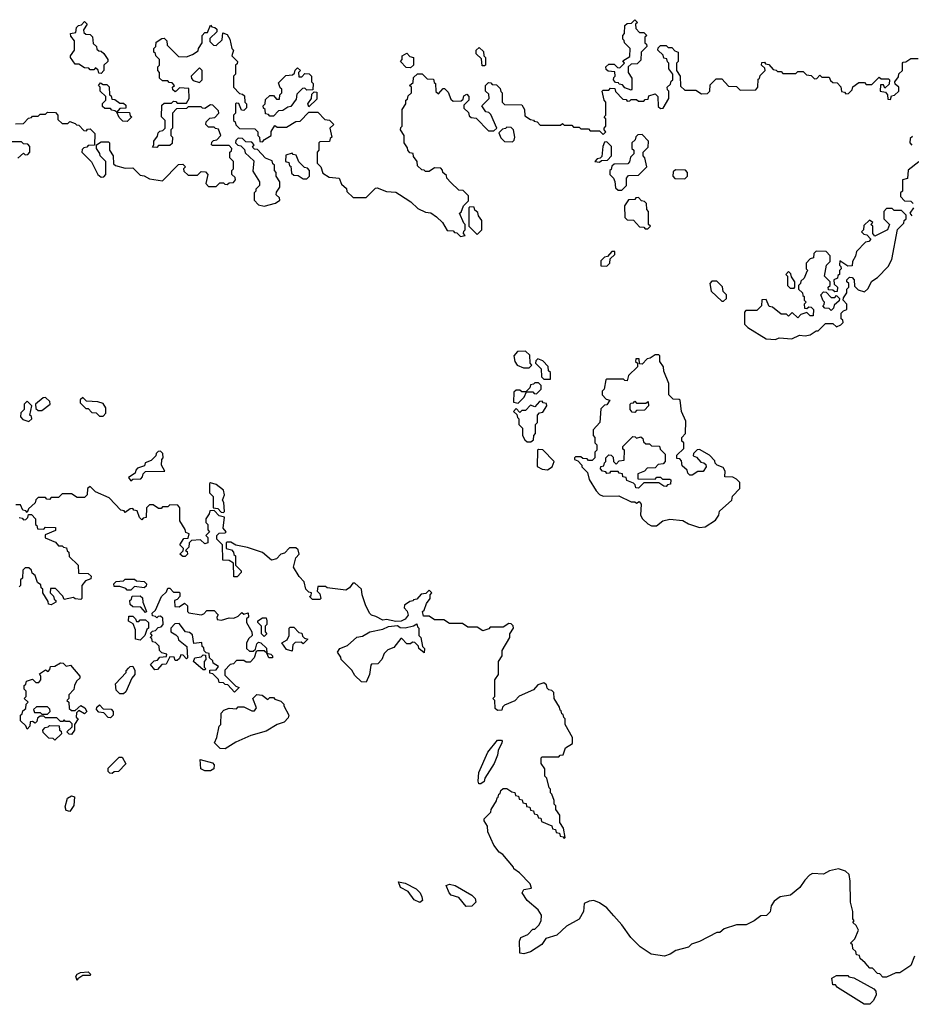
# Model space of a CAD drawing. Extents: x 2106670 to 2323771, y 35271 to 224896.
# Tile 226 of 256: x 2289835 to 2294648, y 55104 to 60420. Entities that reach past the tile are written whole.
import ezdxf

# ---------------------------------------------------------------- set-up
doc = ezdxf.new("R2010")
doc.units = 0

msp = doc.modelspace()

# ---------------------------------------------------------------- linework, layer by layer
at = {"layer": '0CON20XD'}
for points in [[(2290275, 60130), (2290261.7, 60131.7), (2290258.3, 60148.3), (2290245, 60160), (2290235, 60150), (2290215, 60150), (2290208.3, 60158.3), (2290185, 60160), (2290155, 60180), (2290135, 60180), (2290110, 60215), (2290110, 60225), (2290130, 60255), (2290130, 60305), (2290111.7, 60331.7), (2290110, 60345), (2290138.3, 60351.7), (2290141.7, 60378.3), (2290151.7, 60388.3), (2290168.3, 60391.7), (2290185, 60410), (2290200, 60395), (2290180, 60365), (2290181.7, 60351.7), (2290191.7, 60341.7), (2290215, 60340), (2290228.3, 60328.3), (2290231.7, 60291.7), (2290250, 60275), (2290251.7, 60261.7), (2290261.7, 60251.7), (2290275, 60250), (2290288.3, 60238.3), (2290310, 60205), (2290310, 60195), (2290290, 60175), (2290290, 60145), (2290275, 60130)], [(2290135, 59860), (2290141.7, 59851.7), (2290155, 59850), (2290181.7, 59821.7), (2290195, 59820), (2290201.7, 59828.3), (2290215, 59830), (2290240, 59805), (2290238.3, 59741.7), (2290205, 59740), (2290198.3, 59731.7), (2290181.7, 59728.3), (2290171.7, 59718.3), (2290170, 59705), (2290223.3, 59653.3), (2290257.5, 59585), (2290275, 59570), (2290288.3, 59571.7), (2290300, 59585), (2290300, 59655), (2290270, 59685), (2290268.3, 59698.3), (2290250, 59725), (2290250, 59745), (2290275, 59760), (2290315, 59760), (2290320, 59755), (2290320, 59715), (2290340, 59685), (2290341.7, 59641.7), (2290353, 59633), (2290405, 59617.5), (2290445, 59620), (2290485, 59580), (2290507, 59577), (2290535, 59560), (2290605, 59550), (2290691.7, 59638.3), (2290715, 59640), (2290730, 59625), (2290720, 59615), (2290721.7, 59601.7), (2290745, 59580), (2290795, 59580), (2290815, 59600), (2290838.3, 59598.3), (2290850, 59585), (2290840, 59535), (2290855, 59520), (2290895, 59520), (2290915, 59540), (2290935, 59540), (2290941.7, 59531.7), (2290955, 59530), (2290965, 59540), (2290988.3, 59541.7), (2291000, 59555), (2290998.3, 59568.3), (2290980, 59585), (2290980, 59605), (2290990, 59615), (2290990, 59655), (2290970, 59675), (2290970, 59705), (2290978.3, 59711.7), (2290980, 59725), (2290965, 59740), (2290875, 59740), (2290870, 59745), (2290871.7, 59758.3), (2290881.7, 59768.3), (2290898.3, 59771.7), (2290920, 59795), (2290908.3, 59828.3), (2290891.7, 59831.7), (2290885, 59840), (2290855, 59840), (2290840, 59855), (2290841.7, 59868.3), (2290861.7, 59888.3), (2290888.3, 59891.7), (2290910, 59915), (2290908.3, 59928.3), (2290878.3, 59958.3), (2290865, 59960), (2290835, 59940), (2290821.7, 59941.7), (2290815, 59950), (2290745, 59950), (2290735, 59940), (2290681.7, 59938.3), (2290660, 59915), (2290660, 59835), (2290650, 59825), (2290650, 59795), (2290660, 59785), (2290658.3, 59751.7), (2290645, 59740), (2290585, 59740), (2290575, 59730), (2290551.7, 59731.7), (2290560, 59745), (2290560, 59765), (2290578.3, 59791.7), (2290581.7, 59808.3), (2290591.7, 59818.3), (2290608.3, 59821.7), (2290620, 59835), (2290620, 59875), (2290600, 59895), (2290601.7, 59958.3), (2290615, 59970), (2290655, 59970), (2290665, 59980), (2290678.3, 59978.3), (2290685, 59970), (2290735, 59970), (2290750, 59995), (2290748.3, 60048.3), (2290698.3, 60051.7), (2290680, 60035), (2290675, 60030), (2290661.7, 60041.7), (2290660, 60055), (2290670, 60065), (2290658.3, 60078.3), (2290641.7, 60081.7), (2290635, 60090), (2290605, 60090), (2290590, 60105), (2290590, 60135), (2290580, 60145), (2290580, 60165), (2290590, 60175), (2290590, 60205), (2290570, 60225), (2290568.3, 60238.3), (2290560, 60245), (2290560, 60265), (2290570, 60275), (2290571.7, 60298.3), (2290601.7, 60318.3), (2290615, 60320), (2290630, 60305), (2290631.7, 60281.7), (2290691.7, 60221.7), (2290735, 60220), (2290768.3, 60231.7), (2290798.3, 60251.7), (2290800, 60265), (2290820, 60295), (2290820, 60335), (2290835, 60350), (2290848.3, 60351.7), (2290865, 60390), (2290871.7, 60381.7), (2290888.3, 60378.3), (2290898.3, 60368.3), (2290900, 60355), (2290861.7, 60318.3), (2290861.7, 60301.7), (2290881.7, 60281.7), (2290895, 60280), (2290928.3, 60311.7), (2290931.7, 60348.3), (2290955, 60340), (2290970, 60315), (2290980, 60265), (2290990, 60255), (2290980, 60225), (2291010, 60195), (2291008.3, 60181.7), (2291000, 60175), (2291000, 60125), (2290990, 60115), (2290990, 60055), (2291021.7, 60021.7), (2291038.3, 60018.3), (2291048.3, 60008.3), (2291050, 59975), (2291060, 59965), (2291060, 59945), (2291045, 59930), (2291031.7, 59931.7), (2291018.3, 59968.3), (2291005, 59970), (2291000, 59965), (2291000, 59915), (2290990, 59905), (2290990, 59875), (2290998.3, 59868.3), (2291001.7, 59851.7), (2291021.7, 59831.7), (2291105, 59830), (2291120, 59815), (2291120, 59795), (2291130, 59785), (2291131.7, 59761.7), (2291145, 59760), (2291156.4, 59773.6), (2291192.5, 59795), (2291193, 59817), (2291211.7, 59848.3), (2291225, 59840), (2291275, 59840), (2291325, 59870), (2291348.3, 59871.7), (2291395, 59920), (2291445, 59920), (2291481.7, 59881.7), (2291508.3, 59878.3), (2291530, 59855), (2291510, 59835), (2291520, 59785), (2291511.7, 59778.3), (2291508.3, 59761.7), (2291455, 59760), (2291450, 59755), (2291450, 59715), (2291440, 59705), (2291440, 59645), (2291460, 59625), (2291471.7, 59591.7), (2291505, 59570), (2291560, 59565), (2291571.7, 59531.7), (2291598.3, 59508.3), (2291601.7, 59491.7), (2291635, 59460), (2291705, 59460), (2291755, 59510), (2291765, 59512.5), (2291815, 59492.5), (2291865, 59488.8), (2291885, 59476.2), (2291945.8, 59435.8), (2291985, 59400), (2292025, 59380), (2292055, 59377.5), (2292085.7, 59355.7), (2292117.5, 59325), (2292141.7, 59281.7), (2292175, 59280), (2292181.7, 59271.7), (2292195, 59270), (2292215, 59250), (2292240, 59255), (2292230, 59265), (2292231.7, 59278.3), (2292240, 59285), (2292240, 59315), (2292231.7, 59321.7), (2292210, 59375), (2292218.3, 59381.7), (2292230, 59415), (2292258.3, 59441.7), (2292258.3, 59468.3), (2292228.3, 59498.3), (2292205, 59500), (2292161.7, 59541.7), (2292140, 59565), (2292138.3, 59578.3), (2292120, 59595), (2292118.3, 59608.3), (2292108.3, 59618.3), (2292075, 59620), (2292045, 59600), (2292025, 59600), (2292018.3, 59608.3), (2292005, 59610), (2291981.7, 59631.7), (2291980, 59655), (2291961.7, 59681.7), (2291958.3, 59698.3), (2291941.7, 59701.7), (2291930, 59715), (2291928.3, 59728.3), (2291910, 59755), (2291910, 59795), (2291890, 59825), (2291891.7, 59838.3), (2291900, 59845), (2291900, 59935), (2291920, 59965), (2291920, 59985), (2291928.3, 59991.7), (2291931.7, 60008.3), (2291950, 60025), (2291950, 60055), (2291940, 60065), (2291958.3, 60081.7), (2291961.7, 60108.3), (2291981.7, 60128.3), (2292008.3, 60128.3), (2292035, 60100), (2292068.3, 60098.3), (2292071.7, 60081.7), (2292080, 60075), (2292081.7, 60031.7), (2292095, 60020), (2292121.7, 60048.3), (2292128.3, 60048.3), (2292148.3, 60028.3), (2292161.7, 59991.7), (2292175, 59980), (2292218.3, 59981.7), (2292228.3, 59991.7), (2292231.7, 60008.3), (2292248.3, 60018.3), (2292260, 60005), (2292260, 59985), (2292231.7, 59958.3), (2292231.7, 59941.7), (2292258.3, 59918.3), (2292261.7, 59901.7), (2292271.7, 59891.7), (2292298.3, 59888.3), (2292365, 59820), (2292395, 59820), (2292410, 59835), (2292378.3, 59908.3), (2292368.3, 59918.3), (2292351.7, 59921.7), (2292330, 59955), (2292370, 59995), (2292368.3, 60018.3), (2292350, 60035), (2292350, 60065), (2292365, 60080), (2292378.3, 60078.3), (2292385, 60070), (2292408.3, 60068.3), (2292428.3, 60048.3), (2292431.7, 60031.7), (2292440, 60025), (2292440, 59975), (2292451.7, 59961.7), (2292545, 59960), (2292560, 59935), (2292561.7, 59901.7), (2292591.7, 59881.7), (2292608.3, 59878.3), (2292611.7, 59871.7), (2292628.3, 59868.3), (2292645, 59850), (2292755, 59850), (2292765, 59860), (2292775, 59850), (2292815, 59850), (2292825, 59840), (2292855, 59840), (2292865, 59830), (2292905, 59830), (2292915, 59820), (2292965, 59820), (2292985, 59800), (2293000, 59815), (2292990, 59825), (2292990, 59835), (2293000, 59845), (2293000, 59885), (2292990, 59895), (2293000, 59905), (2293000, 59975), (2292990, 59985), (2292980, 60035), (2292985, 60040), (2293015, 60040), (2293025, 60050), (2293048.3, 60048.3), (2293051.7, 60031.7), (2293091.7, 59991.7), (2293108.3, 59988.3), (2293115, 59980), (2293128.3, 59981.7), (2293135, 59990), (2293165, 59990), (2293175, 59980), (2293205, 59980), (2293211.7, 59988.3), (2293228.3, 59991.7), (2293231.7, 60008.3), (2293265, 60020), (2293280, 60005), (2293281.7, 59951.7), (2293295, 59940), (2293308.3, 59941.7), (2293340, 59995), (2293340, 60035), (2293331.7, 60041.7), (2293330, 60055), (2293348.3, 60071.7), (2293351.7, 60088.3), (2293360, 60095), (2293360, 60125), (2293340, 60155), (2293340, 60185), (2293331.7, 60191.7), (2293328.3, 60208.3), (2293311.7, 60211.7), (2293308.3, 60228.3), (2293280, 60255), (2293281.7, 60268.3), (2293295, 60280), (2293325, 60280), (2293335, 60270), (2293355, 60270), (2293371.7, 60251.7), (2293390, 60245), (2293390, 60195), (2293380, 60185), (2293380, 60145), (2293400, 60115), (2293401.7, 60061.7), (2293425, 60040), (2293485, 60040), (2293515, 60020), (2293548.3, 60021.7), (2293560, 60035), (2293561.7, 60068.3), (2293595, 60100), (2293625, 60100), (2293661.7, 60061.7), (2293705, 60060), (2293725, 60040), (2293808.3, 60041.7), (2293820, 60055), (2293821.7, 60098.3), (2293828.3, 60101.7), (2293831.7, 60118.3), (2293860, 60145), (2293858.3, 60158.3), (2293840, 60175), (2293841.7, 60188.3), (2293855, 60190), (2293861.7, 60181.7), (2293878.3, 60178.3), (2293901.7, 60151.7), (2293918.3, 60148.3), (2293925, 60140), (2293945, 60140), (2293955, 60130), (2294025, 60130), (2294035, 60140), (2294065, 60140), (2294081.7, 60121.7), (2294108.3, 60118.3), (2294125, 60100), (2294138.3, 60101.7), (2294155, 60120), (2294165, 60110), (2294205, 60110), (2294211.7, 60091.7), (2294225, 60080), (2294248.3, 60078.3), (2294268.3, 60058.3), (2294271.7, 60031.7), (2294288.3, 60028.3), (2294295, 60020), (2294308.3, 60021.7), (2294328.3, 60041.7), (2294331.7, 60058.3), (2294365, 60080), (2294395, 60080), (2294405, 60070), (2294435, 60070), (2294475, 60110), (2294485, 60100), (2294525, 60100), (2294530, 60095), (2294528.3, 60071.7), (2294505, 60050), (2294498.3, 60068.3), (2294481.7, 60068.3), (2294480, 60035), (2294508.3, 60028.3), (2294520, 60015), (2294521.7, 59991.7), (2294535, 59990), (2294541.7, 60008.3), (2294558.3, 60011.7), (2294580, 60035), (2294580, 60055), (2294561.7, 60071.7), (2294560, 60085), (2294578.3, 60111.7), (2294581.7, 60128.3), (2294600, 60145), (2294600, 60185), (2294605, 60190)], [(2293135, 60040), (2293101.7, 60051.7), (2293088.3, 60068.3), (2293071.7, 60071.7), (2293068.3, 60078.3), (2293051.7, 60081.7), (2293040, 60095), (2293041.7, 60108.3), (2293050, 60115), (2293048.3, 60138.3), (2293011.7, 60141.7), (2293001.7, 60151.7), (2293000, 60165), (2293015, 60180), (2293045, 60180), (2293061.7, 60161.7), (2293075, 60160), (2293100, 60185), (2293091.7, 60198.3), (2293128.3, 60221.7), (2293130, 60265), (2293100, 60295), (2293098.3, 60308.3), (2293090, 60315), (2293090, 60335), (2293100, 60345), (2293101.7, 60388.3), (2293115, 60400), (2293138.3, 60401.7), (2293155, 60420), (2293170, 60405), (2293160, 60395), (2293161.7, 60371.7), (2293181.7, 60351.7), (2293205, 60350), (2293220, 60335), (2293210, 60325), (2293210, 60295), (2293218.3, 60288.3), (2293220, 60275), (2293190, 60245), (2293188.3, 60201.7), (2293168.3, 60181.7), (2293135, 60180), (2293120, 60165), (2293120, 60135), (2293140, 60105), (2293140, 60045), (2293135, 60040)], [(2291945, 60160), (2291921.7, 60161.7), (2291890, 60195), (2291900, 60205), (2291900, 60225), (2291925, 60240), (2291941.7, 60221.7), (2291960, 60215), (2291960, 60175), (2291945, 60160)], [(2292345, 60170), (2292331.7, 60171.7), (2292328.3, 60208.3), (2292300, 60235), (2292300, 60255), (2292315, 60270), (2292338.3, 60248.3), (2292340, 60225), (2292350, 60215), (2292350, 60175), (2292345, 60170)], [(2294605, 60190), (2294618.3, 60191.7), (2294645, 60210), (2294685, 60210)], [(2290805, 60080), (2290820, 60095), (2290820, 60145), (2290805, 60160), (2290760, 60115), (2290761.7, 60101.7), (2290771.7, 60091.7), (2290805, 60080)], [(2291205, 59900), (2291185, 59900), (2291178.3, 59908.3), (2291161.7, 59911.7), (2291160, 59935), (2291151.7, 59941.7), (2291150, 59955), (2291160, 59965), (2291161.7, 59988.3), (2291185, 60010), (2291205, 60010), (2291221.7, 59991.7), (2291238.3, 59991.7), (2291240, 60015), (2291250, 60025), (2291250, 60045), (2291241.7, 60051.7), (2291231.7, 60078.3), (2291271.7, 60118.3), (2291308.3, 60121.7), (2291318.3, 60131.7), (2291321.7, 60148.3), (2291335, 60160), (2291350, 60145), (2291340, 60135), (2291341.7, 60111.7), (2291358.3, 60111.7), (2291375, 60130), (2291398.3, 60128.3), (2291410, 60115), (2291410, 60085), (2291420, 60075), (2291418.3, 60041.7), (2291385, 60040), (2291375, 60050), (2291361.7, 60048.3), (2291331.7, 60018.3), (2291328.3, 59991.7), (2291298.3, 59951.7), (2291281.7, 59948.3), (2291255, 59930), (2291231.7, 59928.3), (2291205, 59900)], [(2290415, 59870), (2290391.7, 59871.7), (2290371.7, 59891.7), (2290360, 59920), (2290348.3, 59928.3), (2290331.7, 59931.7), (2290325, 59940), (2290295, 59940), (2290281.7, 59951.7), (2290281.7, 59968.3), (2290300, 59985), (2290300, 60005), (2290270, 60035), (2290270, 60055), (2290260, 60065), (2290271.7, 60078.3), (2290285, 60070), (2290305, 60070), (2290318.3, 60058.3), (2290320, 60015), (2290328.3, 60008.3), (2290331.7, 59991.7), (2290348.3, 59988.3), (2290375, 59970), (2290395, 59970), (2290408.3, 59958.3), (2290408.3, 59941.7), (2290375, 59940), (2290360, 59920), (2290428.3, 59918.3), (2290431.7, 59901.7), (2290440, 59895), (2290415, 59870)], [(2291395, 59950), (2291390, 59965), (2291410, 59995), (2291411.7, 60018.3), (2291425, 60030), (2291438.3, 60028.3), (2291438.3, 59991.7), (2291395, 59950)], [(2289811.7, 59858.3), (2289855, 59860), (2289881.7, 59888.3), (2289898.3, 59891.7), (2289905, 59900), (2289935, 59900), (2289945, 59910), (2289975, 59910), (2289985, 59920), (2290028.3, 59918.3), (2290040, 59905), (2290041.7, 59881.7), (2290065, 59860), (2290095, 59860), (2290105, 59870), (2290135, 59860)], [(2292495, 59760), (2292505, 59770), (2292507.5, 59785), (2292500, 59825), (2292488.3, 59838.3), (2292465, 59840), (2292458.3, 59831.7), (2292441.7, 59828.3), (2292421.7, 59808.3), (2292431.7, 59781.7), (2292451.7, 59761.7), (2292495, 59760)], [(2289825, 59672.5), (2289855, 59700), (2289865, 59690), (2289878.3, 59691.7), (2289890, 59705), (2289890, 59735), (2289878.3, 59748.3), (2289855, 59750), (2289845, 59760), (2289795, 59760)], [(2291155, 59413.8), (2291215, 59430), (2291240, 59445), (2291238.3, 59458.3), (2291220, 59475), (2291221.7, 59488.3), (2291240, 59515), (2291240, 59545), (2291220, 59575), (2291220, 59595), (2291210, 59605), (2291210, 59635), (2291201.7, 59641.7), (2291198.3, 59658.3), (2291161.7, 59671.7), (2291118.3, 59718.3), (2291101.7, 59721.7), (2291091.7, 59731.7), (2291100, 59745), (2291088.3, 59758.3), (2291055, 59760), (2291038.3, 59778.3), (2291015, 59780), (2291001.7, 59768.3), (2291000, 59755), (2291011.7, 59741.7), (2291028.3, 59738.3), (2291048.3, 59718.3), (2291051.7, 59701.7), (2291098.3, 59658.3), (2291093, 59603), (2291130, 59545), (2291130, 59525), (2291110, 59505), (2291110, 59495), (2291100, 59485), (2291100, 59445), (2291125, 59420), (2291155, 59413.8)], [(2292965, 59650), (2292975, 59660), (2293008.3, 59661.7), (2293030, 59685), (2293030, 59735), (2293005, 59760), (2292991.7, 59758.3), (2292982.5, 59735), (2292978.3, 59681.7), (2292968.3, 59671.7), (2292951.7, 59668.3), (2292940, 59655), (2292965, 59650)], [(2293085, 59500), (2293110, 59525), (2293110, 59565), (2293121.7, 59578.3), (2293175, 59580), (2293220, 59625), (2293210, 59675), (2293200, 59685), (2293200, 59705), (2293228.3, 59731.7), (2293230, 59765), (2293195, 59800), (2293171.7, 59798.3), (2293161.7, 59788.3), (2293158.3, 59771.7), (2293140, 59755), (2293140, 59725), (2293150, 59715), (2293150, 59695), (2293131.7, 59678.3), (2293127, 59653), (2293118.3, 59641.7), (2293045, 59640), (2293031.7, 59628.3), (2293028.3, 59611.7), (2293020, 59605), (2293020, 59585), (2293040, 59565), (2293047, 59547), (2293051.7, 59511.7), (2293065, 59500), (2293085, 59500)], [(2294655, 59790), (2294641.7, 59778.3), (2294640, 59755), (2294651.7, 59741.7)], [(2291385, 59560), (2291400, 59575), (2291400, 59605), (2291388.3, 59618.3), (2291371.7, 59621.7), (2291341.7, 59651.7), (2291328.3, 59688.3), (2291311.7, 59691.7), (2291305, 59700), (2291271.7, 59688.3), (2291270, 59655), (2291288.3, 59648.3), (2291291.7, 59631.7), (2291298.3, 59628.3), (2291301.7, 59591.7), (2291315, 59580), (2291338.3, 59578.3), (2291365, 59560), (2291385, 59560)], [(2294688.3, 59651.7), (2294631.7, 59608.3), (2294628.3, 59561.7), (2294600, 59555), (2294600, 59495), (2294590, 59485), (2294590, 59465), (2294611.7, 59441.7), (2294645, 59440), (2294658.3, 59428.3)], [(2293425, 59560), (2293440, 59575), (2293440, 59595), (2293428.3, 59608.3), (2293375, 59610), (2293361.7, 59598.3), (2293360, 59575), (2293371.7, 59561.7), (2293425, 59560)], [(2293225, 59290), (2293240, 59305), (2293230, 59315), (2293230, 59385), (2293220, 59395), (2293218.3, 59428.3), (2293208.3, 59438.3), (2293191.7, 59441.7), (2293175, 59460), (2293161.7, 59458.3), (2293155, 59450), (2293121.7, 59448.3), (2293100, 59415), (2293101.7, 59351.7), (2293115, 59340), (2293148.3, 59338.3), (2293181.7, 59301.7), (2293205, 59300), (2293211.7, 59291.7), (2293225, 59290)], [(2292305, 59260), (2292330, 59285), (2292330, 59335), (2292311.7, 59361.7), (2292308.3, 59378.3), (2292291.7, 59391.7), (2292288.3, 59408.3), (2292265, 59410), (2292260, 59405), (2292260, 59305), (2292305, 59260)], [(2293915, 58693.3), (2293935, 58702.5), (2294003.6, 58696.4), (2294045, 58717.5), (2294075, 58712.5), (2294101.7, 58718.3), (2294135, 58740), (2294145, 58740), (2294185, 58780), (2294225, 58780), (2294245, 58762.5), (2294268.3, 58771.7), (2294280, 58785), (2294278.3, 58798.3), (2294270, 58805), (2294270, 58835), (2294281.7, 58848.3), (2294300, 58855), (2294300, 58885), (2294280, 58905), (2294281.7, 58918.3), (2294300, 58945), (2294300, 58965), (2294310, 58975), (2294310, 58995), (2294300, 59005), (2294300, 59015), (2294315, 59030), (2294328.3, 59028.3), (2294340, 59015), (2294341.7, 58981.7), (2294361.7, 58961.7), (2294395, 58950), (2294413, 58967), (2294435, 59007.5), (2294465, 59027.5), (2294523, 59087), (2294542.5, 59125), (2294573, 59287), (2294608.3, 59321.7), (2294610, 59335), (2294620, 59345), (2294620, 59365), (2294595, 59390), (2294555, 59390), (2294545, 59400), (2294515, 59400), (2294500, 59385), (2294500, 59345), (2294530, 59315), (2294520, 59285), (2294451.7, 59251.7), (2294440, 59265), (2294440, 59305), (2294430, 59315), (2294440, 59325), (2294421.7, 59338.3), (2294391.7, 59308.3), (2294390, 59285), (2294380, 59275), (2294391.7, 59261.7), (2294408.3, 59258.3), (2294430, 59235), (2294418.3, 59221.7), (2294401.7, 59218.3), (2294351.7, 59168.3), (2294347, 59143), (2294330, 59115), (2294328.3, 59091.7), (2294305, 59090), (2294261.7, 59118.3), (2294260, 59095), (2294268.3, 59088.3), (2294270, 59075), (2294260, 59065), (2294260, 59045), (2294251.7, 59038.3), (2294250, 59025), (2294230, 59015), (2294231.7, 58991.7), (2294250, 58975), (2294248.3, 58951.7), (2294235, 58950), (2294225, 58960), (2294201.7, 58961.7), (2294200, 58975), (2294210, 58985), (2294210, 59005), (2294180, 59035), (2294190, 59095), (2294210, 59115), (2294210, 59145), (2294188.3, 59168.3), (2294135, 59170), (2294121.7, 59158.3), (2294120, 59135), (2294101.7, 59128.3), (2294080, 59105), (2294080, 59075), (2294090, 59065), (2294085, 59060), (2294070, 59025), (2294051.7, 59008.3), (2294050, 58995), (2294040, 58985), (2294040, 58965), (2294060, 58945), (2294061.7, 58931.7), (2294070, 58925), (2294070, 58905), (2294080, 58895), (2294070, 58885), (2294071.7, 58861.7), (2294085, 58860), (2294095, 58870), (2294108.3, 58868.3), (2294120, 58855), (2294118.3, 58821.7), (2294101.7, 58821.7), (2294085, 58840), (2294051.7, 58828.3), (2294035, 58810), (2294005, 58840), (2293985, 58820), (2293975, 58830), (2293945, 58830), (2293898.3, 58868.3), (2293881.7, 58871.7), (2293865, 58910), (2293841.7, 58908.3), (2293840, 58875), (2293815, 58850), (2293755, 58850), (2293748.3, 58841.7), (2293747, 58777), (2293765, 58757.5), (2293865, 58696.7), (2293915, 58693.3)], [(2294660, 59405), (2294640, 59375), (2294651.7, 59361.7)], [(2293005, 59090), (2293020, 59105), (2293021.7, 59128.3), (2293048.3, 59151.7), (2293048.3, 59168.3), (2293031.7, 59168.3), (2293008.3, 59141.7), (2292991.7, 59138.3), (2292971.7, 59118.3), (2292971.7, 59091.7), (2293005, 59090)], [(2293635, 58900), (2293650, 58915), (2293650, 58935), (2293633, 58953), (2293628.3, 58978.3), (2293598.3, 59008.3), (2293571.7, 59008.3), (2293560, 58995), (2293567.5, 58955), (2293625, 58900), (2293635, 58900)], [(2294015, 58970), (2294020, 58975), (2294020, 59005), (2294001.7, 59031.7), (2293998.3, 59048.3), (2293985, 59060), (2293970, 59045), (2293980, 59035), (2293980, 58985), (2293995, 58970), (2294015, 58970)], [(2294215, 58850), (2294205, 58860), (2294181.7, 58861.7), (2294170, 58875), (2294178.3, 58881.7), (2294180, 58895), (2294171.7, 58901.7), (2294160, 58935), (2294175, 58950), (2294188.3, 58948.3), (2294215, 58920), (2294235, 58920), (2294245, 58930), (2294260, 58915), (2294258.3, 58901.7), (2294231.7, 58878.3), (2294228.3, 58861.7), (2294215, 58850)], [(2292585, 58540), (2292600, 58555), (2292590, 58565), (2292588.3, 58608.3), (2292565, 58630), (2292521.7, 58628.3), (2292502.5, 58605), (2292507.5, 58575), (2292520, 58555), (2292555, 58540), (2292585, 58540)], [(2292700, 58480), (2292700, 58515), (2292690, 58525), (2292688.3, 58548.3), (2292658.3, 58578.3), (2292631.7, 58588.3), (2292621.7, 58578.3), (2292620, 58565), (2292650, 58535), (2292651.7, 58491.7), (2292665, 58480), (2292695, 58480), (2292700, 58480)], [(2293505, 57679.2), (2293535, 57682.5), (2293591.7, 57718.3), (2293610, 57745), (2293613.6, 57766.4), (2293680, 57825), (2293683, 57847), (2293721.7, 57888.3), (2293721.7, 57921.7), (2293705, 57940), (2293685, 57950), (2293641.7, 57951.7), (2293643, 57983), (2293633, 58003), (2293600, 58015), (2293590, 58025), (2293588.3, 58038.3), (2293558.3, 58068.3), (2293505, 58100), (2293491.7, 58098.3), (2293471.7, 58078.3), (2293470, 58065), (2293488.3, 58058.3), (2293511.7, 58031.7), (2293528.3, 58028.3), (2293538.3, 58018.3), (2293540, 58005), (2293525, 57980), (2293495, 57980), (2293465, 57960), (2293451.7, 57961.7), (2293441.7, 57971.7), (2293438.3, 57988.3), (2293411.7, 58011.7), (2293408.3, 58038.3), (2293398.3, 58048.3), (2293381.7, 58051.7), (2293381.7, 58068.3), (2293420, 58105), (2293420, 58135), (2293410, 58145), (2293410, 58165), (2293430, 58185), (2293431.7, 58251.7), (2293406.7, 58305), (2293400, 58365), (2293395, 58370), (2293361.7, 58371.7), (2293340, 58395), (2293340, 58455), (2293313, 58523), (2293310, 58545), (2293290, 58575), (2293290, 58605), (2293285, 58610), (2293265, 58610), (2293238.3, 58591.7), (2293221.7, 58588.3), (2293195, 58560), (2293181.7, 58561.7), (2293178.3, 58588.3), (2293161.7, 58588.3), (2293160, 58575), (2293170, 58565), (2293170, 58545), (2293121.7, 58498.3), (2293115, 58470), (2293101.7, 58471.7), (2293095, 58480), (2293005, 58480), (2293000, 58475), (2292990, 58425), (2292980, 58415), (2292980, 58395), (2293001.7, 58371.7), (2293020, 58365), (2293005, 58340), (2292991.7, 58338.3), (2292971.7, 58318.3), (2292967.5, 58245), (2292930, 58205), (2292930, 58175), (2292940, 58165), (2292940, 58135), (2292950, 58125), (2292950, 58095), (2292940, 58085), (2292940, 58055), (2292925, 58040), (2292905, 58040), (2292898.3, 58048.3), (2292875, 58050), (2292865, 58060), (2292835, 58060), (2292830, 58055), (2292830, 58045), (2292848.3, 58038.3), (2292870, 58015), (2292870, 58005), (2292900, 57975), (2292908.3, 57938.3), (2292946.1, 57876.1), (2292965, 57856.7), (2292985, 57846.7), (2293068.8, 57848.8), (2293135, 57817.5), (2293155, 57817.5), (2293165, 57810), (2293178.3, 57818.3), (2293190, 57805), (2293186.7, 57745), (2293196.2, 57725), (2293225, 57698), (2293245, 57688), (2293272.3, 57687.7), (2293306, 57714), (2293345, 57724), (2293415, 57716.2), (2293445, 57698.8), (2293505, 57679.2)], [(2292625, 58400), (2292650, 58425), (2292650, 58445), (2292635, 58460), (2292615, 58460), (2292608.3, 58451.7), (2292591.7, 58448.3), (2292588.3, 58431.7), (2292570, 58415), (2292570, 58410), (2292605, 58410), (2292611.7, 58401.7), (2292625, 58400)], [(2289955, 58310), (2290000, 58345), (2289998.3, 58358.3), (2289975, 58380), (2289961.7, 58378.3), (2289920, 58345), (2289921.7, 58321.7), (2289935, 58310), (2289955, 58310)], [(2290285, 58280), (2290300, 58295), (2290300, 58325), (2290285, 58347.5), (2290256.2, 58356.2), (2290195, 58360), (2290175, 58380), (2290161.7, 58368.3), (2290161.7, 58351.7), (2290191.7, 58321.7), (2290205, 58320), (2290225, 58300), (2290248.3, 58298.3), (2290265, 58280), (2290285, 58280)], [(2292525, 58350), (2292558.3, 58381.7), (2292570, 58410), (2292545, 58410), (2292535, 58420), (2292515, 58420), (2292501.7, 58408.3), (2292500, 58355), (2292525, 58350)], [(2289885, 58250), (2289900, 58265), (2289898.3, 58278.3), (2289890, 58285), (2289900, 58335), (2289875, 58360), (2289860, 58345), (2289860, 58315), (2289841.7, 58298.3), (2289840, 58275), (2289851.7, 58261.7), (2289885, 58250)], [(2292595, 58140), (2292608.3, 58151.7), (2292610, 58175), (2292620, 58185), (2292620, 58235), (2292630, 58245), (2292630, 58285), (2292641.7, 58298.3), (2292658.3, 58301.7), (2292680, 58335), (2292678.3, 58348.3), (2292661.7, 58351.7), (2292655, 58360), (2292641.7, 58358.3), (2292615, 58330), (2292591.7, 58338.3), (2292565, 58310), (2292545, 58310), (2292535, 58300), (2292515, 58320), (2292500, 58305), (2292518.3, 58288.3), (2292521.7, 58271.7), (2292530, 58265), (2292530, 58235), (2292550, 58215), (2292550, 58175), (2292561.7, 58151.7), (2292575, 58140), (2292595, 58140)], [(2293155, 58300), (2293141.7, 58301.7), (2293130, 58315), (2293130, 58345), (2293135, 58350), (2293148.3, 58351.7), (2293155, 58360), (2293165, 58350), (2293215, 58350), (2293228.3, 58358.3), (2293230, 58335), (2293208.3, 58311.7), (2293165, 58310), (2293155, 58300)], [(2293175, 57890), (2293161.7, 57891.7), (2293158.3, 57908.3), (2293148.3, 57918.3), (2293111.7, 57931.7), (2293108.3, 57948.3), (2293091.7, 57951.7), (2293088.3, 57968.3), (2293071.7, 57971.7), (2293065, 57980), (2293025, 57980), (2293018.3, 57971.7), (2293005, 57970), (2292998.3, 57978.3), (2292981.7, 57981.7), (2292970, 57995), (2292971.7, 58008.3), (2292988.3, 58011.7), (2292991.7, 58028.3), (2293000, 58035), (2293000, 58055), (2293015, 58070), (2293028.3, 58068.3), (2293038.3, 58058.3), (2293040, 58035), (2293055, 58020), (2293071.7, 58038.3), (2293098.3, 58041.7), (2293100, 58095), (2293091.7, 58101.7), (2293090, 58115), (2293145, 58170), (2293158.3, 58168.3), (2293165, 58160), (2293188.3, 58168.3), (2293198.3, 58158.3), (2293201.7, 58141.7), (2293215, 58130), (2293235, 58130), (2293245, 58120), (2293288.3, 58118.3), (2293291.7, 58101.7), (2293320, 58075), (2293320, 58035), (2293308.3, 58021.7), (2293281.7, 58018.3), (2293265, 58000), (2293221.7, 57998.3), (2293208.3, 57981.7), (2293171.7, 57968.3), (2293171.7, 57941.7), (2293265, 57940), (2293275, 57950), (2293295, 57950), (2293305, 57940), (2293345, 57940), (2293350, 57935), (2293348.3, 57911.7), (2293331.7, 57908.3), (2293325, 57900), (2293311.7, 57901.7), (2293285, 57920), (2293205, 57920), (2293175, 57890)], [(2290435, 57930), (2290445, 57940), (2290488.3, 57941.7), (2290498.3, 57951.7), (2290501.7, 57968.3), (2290515, 57980), (2290618.3, 57981.7), (2290600, 58015), (2290602.5, 58045), (2290610, 58055), (2290608.3, 58078.3), (2290595, 58090), (2290581.7, 58088.3), (2290571.7, 58078.3), (2290570, 58065), (2290545, 58040), (2290511.7, 58028.3), (2290508.3, 58011.7), (2290471.7, 57998.3), (2290461.7, 57988.3), (2290458.3, 57971.7), (2290421.7, 57948.3), (2290435, 57930)], [(2292685, 57990), (2292710, 58005), (2292720, 58035), (2292658.3, 58098.3), (2292635, 58100), (2292630, 58095), (2292628.3, 58008.3), (2292655, 57992.5), (2292685, 57990)], [(2294666.2, 55363.8), (2294645, 55313.3), (2294585.9, 55274.1), (2294565, 55273.3), (2294515, 55250), (2294495, 55250), (2294478.3, 55268.3), (2294465, 55270), (2294438.3, 55298.3), (2294425, 55300), (2294398.3, 55328.3), (2294371.7, 55351.7), (2294368.3, 55368.3), (2294351.7, 55371.7), (2294348.3, 55388.3), (2294333, 55403), (2294330, 55425), (2294320, 55435), (2294343.3, 55456.7), (2294362.5, 55505), (2294350, 55530), (2294332.5, 55545), (2294340, 55555), (2294332.5, 55565), (2294332, 55605), (2294319.4, 55655), (2294318.8, 55768.8), (2294312.5, 55805), (2294292.5, 55822.5), (2294255, 55836.2), (2294206.1, 55823.9), (2294175, 55806.7), (2294115, 55810), (2294099.3, 55800.7), (2294072.5, 55775), (2294045.9, 55734.1), (2293996.1, 55693.9), (2293940, 55685), (2293908.3, 55661.7), (2293892.5, 55635), (2293887, 55603), (2293867, 55583), (2293835, 55582.5), (2293800, 55555), (2293757, 55533), (2293705, 55532.5), (2293638.3, 55511.7), (2293615, 55492.5), (2293598.3, 55491.7), (2293505, 55442.5), (2293461.7, 55428.3), (2293445, 55412.5), (2293376.1, 55393.9), (2293345.8, 55374.2), (2293315, 55363.8), (2293244.1, 55374.1), (2293184.2, 55414.2), (2293134.4, 55464.4), (2293085, 55533.3), (2293041.7, 55581.7), (2293005, 55624), (2292965, 55652), (2292935, 55663.8), (2292908.3, 55661.7), (2292881.7, 55648.3), (2292878.8, 55605), (2292855, 55563.3), (2292787.5, 55525), (2292735, 55476.7), (2292675, 55460), (2292653.9, 55426.1), (2292592.7, 55387.3), (2292556.4, 55376.4), (2292535, 55380), (2292532.5, 55445), (2292540, 55465), (2292578.3, 55481.7), (2292605, 55510), (2292615, 55510), (2292638.3, 55531.7), (2292650, 55555), (2292652.5, 55585), (2292633.9, 55613.9), (2292574.5, 55664.5), (2292546.7, 55705), (2292556.4, 55723.6), (2292598.3, 55731.7), (2292590, 55755), (2292533, 55813), (2292502.5, 55835), (2292500, 55845), (2292443, 55913), (2292422.5, 55925), (2292395, 55962.5), (2292362.5, 56035), (2292360, 56065), (2292342.5, 56095), (2292342.5, 56105), (2292378.3, 56141.7), (2292380, 56155), (2292408.3, 56201.7), (2292411.7, 56218.3), (2292418.3, 56221.7), (2292421.7, 56238.3), (2292428.3, 56241.7), (2292431.7, 56258.3), (2292445, 56270), (2292465, 56270), (2292491.7, 56251.7), (2292508.3, 56248.3), (2292511.7, 56231.7), (2292528.3, 56228.3), (2292531.7, 56211.7), (2292548.3, 56208.3), (2292551.7, 56191.7), (2292568.3, 56188.3), (2292571.7, 56171.7), (2292588.3, 56168.3), (2292591.7, 56151.7), (2292608.3, 56148.3), (2292611.7, 56131.7), (2292628.3, 56128.3), (2292635, 56110), (2292648.3, 56108.3), (2292651.7, 56091.7), (2292708.3, 56068.3), (2292711.7, 56051.7), (2292728.3, 56048.3), (2292731.7, 56031.7), (2292748.3, 56028.3), (2292751.7, 56011.7), (2292768.3, 56008.3), (2292775, 56000), (2292780, 56005), (2292770, 56055), (2292750, 56085), (2292750, 56125), (2292730, 56155), (2292730, 56175), (2292720, 56185), (2292720, 56205), (2292708.3, 56238.3), (2292700, 56245), (2292700, 56265), (2292693, 56273), (2292680, 56325), (2292670, 56335), (2292670, 56375), (2292650, 56405), (2292650, 56435), (2292655, 56440), (2292745, 56440), (2292751.7, 56448.3), (2292768.3, 56451.7), (2292781.7, 56488.3), (2292818.3, 56511.7), (2292820, 56545), (2292780, 56615), (2292780, 56645), (2292771.7, 56651.7), (2292768.3, 56668.3), (2292761.7, 56671.7), (2292758.3, 56688.3), (2292751.7, 56691.7), (2292748.3, 56708.3), (2292720, 56755), (2292718.3, 56788.3), (2292708.3, 56798.3), (2292691.7, 56801.7), (2292681.7, 56811.7), (2292678.3, 56828.3), (2292665, 56840), (2292631.7, 56828.3), (2292608.3, 56801.7), (2292531.7, 56768.3), (2292508.3, 56741.7), (2292451.7, 56718.3), (2292441.7, 56708.3), (2292438.3, 56691.7), (2292415, 56690), (2292401.7, 56701.7), (2292400, 56745), (2292390, 56755), (2292400, 56765), (2292400, 56855), (2292420, 56885), (2292420, 56955), (2292440, 56985), (2292440, 57015), (2292480, 57085), (2292480, 57105), (2292500, 57135), (2292498.3, 57148.3), (2292488.3, 57158.3), (2292475, 57160), (2292445, 57140), (2292375, 57140), (2292368.3, 57131.7), (2292335, 57120), (2292305, 57140), (2292255, 57140), (2292225, 57160), (2292155, 57160), (2292125, 57180), (2292075, 57180), (2292045, 57200), (2292015, 57200), (2292010, 57225), (2292018.3, 57231.7), (2292031.7, 57268.3), (2292050, 57295), (2292050, 57315), (2292060, 57325), (2292045, 57340), (2292028.3, 57321.7), (2292001.7, 57318.3), (2291978.3, 57291.7), (2291961.7, 57288.3), (2291958.3, 57281.7), (2291941.7, 57278.3), (2291911.7, 57258.3), (2291910, 57245), (2291927, 57227), (2291932.5, 57205), (2291915.9, 57184.1), (2291895, 57172.5), (2291865, 57170), (2291815, 57181.2), (2291795, 57178), (2291757.1, 57197.1), (2291734.4, 57204.4), (2291724.3, 57214.3), (2291703.3, 57255), (2291683.3, 57315), (2291680, 57345), (2291645, 57377.5), (2291632.5, 57377.5), (2291615, 57352.5), (2291595, 57340), (2291495, 57352.5), (2291485, 57360), (2291445, 57360), (2291440, 57335), (2291455, 57320), (2291460, 57295), (2291455, 57290), (2291415, 57290), (2291400, 57305), (2291408.3, 57311.7), (2291410, 57325), (2291395, 57330), (2291380, 57345), (2291370, 57385), (2291343.8, 57413.8), (2291313.8, 57463.8), (2291326.1, 57513.9), (2291344.2, 57535), (2291338.2, 57558.2), (2291325, 57568.6), (2291292.1, 57567.9), (2291265, 57540), (2291245, 57533.8), (2291220.4, 57509.6), (2291195, 57502.5), (2291145, 57542.5), (2291065, 57570), (2291002.5, 57582.5), (2290975, 57600), (2290955, 57600), (2290950, 57595), (2290950, 57565), (2290977.5, 57557.5), (2290990, 57545), (2290991.7, 57531.7), (2291000, 57525), (2291000, 57475), (2291030, 57445), (2291030, 57435), (2291008.3, 57411.7), (2290991.7, 57411.7), (2290990, 57485), (2290965, 57500), (2290931.7, 57501.7), (2290930, 57585), (2290900, 57615), (2290900, 57635), (2290911.7, 57648.3), (2290945, 57650), (2290950, 57655), (2290932.5, 57675), (2290940, 57735), (2290911.7, 57741.7), (2290885, 57770), (2290861.7, 57768.3), (2290858.3, 57751.7), (2290840, 57725), (2290840, 57705), (2290850, 57695), (2290850, 57665), (2290860, 57655), (2290840, 57635), (2290850, 57625), (2290850, 57595), (2290835, 57590), (2290811.7, 57611.7), (2290761.7, 57608.3), (2290750, 57595), (2290748.3, 57571.7), (2290730, 57555), (2290738.3, 57548.3), (2290740, 57535), (2290727.5, 57522.5), (2290715, 57522.5), (2290700, 57535), (2290718.3, 57551.7), (2290720, 57565), (2290700, 57585), (2290721.7, 57618.3), (2290745, 57620), (2290750, 57645), (2290731.7, 57651.7), (2290728.3, 57668.3), (2290700, 57715), (2290700, 57785), (2290688.3, 57798.3), (2290645, 57800), (2290635, 57790), (2290605, 57790), (2290598.3, 57781.7), (2290585, 57780), (2290555, 57800), (2290535, 57800), (2290520, 57785), (2290518.3, 57731.7), (2290501.7, 57728.3), (2290495, 57720), (2290481.7, 57731.7), (2290468.3, 57768.3), (2290451.7, 57771.7), (2290445, 57780), (2290431.7, 57778.3), (2290405, 57760), (2290398.3, 57768.3), (2290381.7, 57771.7), (2290318.3, 57838.3), (2290245, 57870), (2290215, 57900), (2290201.7, 57888.3), (2290200, 57855), (2290185, 57840), (2290145, 57840), (2290115, 57860), (2290065, 57860), (2290045, 57840), (2290005, 57840), (2289995, 57830), (2289981.7, 57831.7), (2289975, 57840), (2289935, 57840), (2289921.7, 57828.3), (2289918.3, 57811.7), (2289881.7, 57778.3), (2289875, 57760), (2289868.3, 57768.3), (2289851.7, 57771.7), (2289840, 57800), (2289815, 57800)], [(2290935, 57760), (2290940, 57765), (2290937, 57813), (2290930, 57825), (2290940, 57855), (2290935, 57880), (2290895, 57910), (2290865, 57920), (2290860, 57915), (2290860, 57865), (2290880, 57845), (2290880, 57785), (2290905, 57780), (2290921.7, 57761.7), (2290935, 57760)], [(2289831.7, 57731.7), (2289848.3, 57728.3), (2289855, 57720), (2289868.3, 57721.7), (2289878.3, 57731.7), (2289881.7, 57748.3), (2289898.3, 57748.3), (2289920, 57725), (2289920, 57695), (2289928.3, 57688.3), (2289931.7, 57671.7), (2289965, 57670), (2289975, 57680), (2290028.3, 57678.3), (2290028.3, 57661.7), (2289971.7, 57638.3), (2289971.7, 57621.7), (2290028.3, 57598.3), (2290045, 57580), (2290065, 57580), (2290071.7, 57571.7), (2290088.3, 57568.3), (2290091.7, 57551.7), (2290100, 57545), (2290101.7, 57521.7), (2290150, 57475), (2290151.7, 57431.7), (2290205, 57430), (2290220, 57415), (2290218.3, 57401.7), (2290190, 57390), (2290170, 57365), (2290170, 57295), (2290165, 57290), (2290133.6, 57293.6), (2290125, 57300), (2290075, 57290), (2290068.3, 57308.3), (2290028.3, 57348.3), (2290001.7, 57348.3), (2290000, 57325), (2290018.3, 57308.3), (2290021.7, 57291.7), (2290030, 57285), (2290030, 57275), (2290005, 57260), (2289990, 57265), (2289988.3, 57278.3), (2289960, 57325), (2289960, 57345), (2289951.7, 57351.7), (2289948.3, 57368.3), (2289931.7, 57381.7), (2289918.3, 57418.3), (2289901.7, 57431.7), (2289898.3, 57448.3), (2289885, 57460), (2289865, 57460), (2289851.7, 57448.3), (2289850, 57405), (2289840, 57395), (2289840, 57365), (2289831.7, 57358.3)], [(2290435, 57340), (2290415, 57340), (2290408.3, 57348.3), (2290375, 57360), (2290345, 57360), (2290342.5, 57375), (2290355, 57387.5), (2290395, 57390), (2290405, 57400), (2290455, 57400), (2290465, 57390), (2290507, 57387), (2290520, 57375), (2290518.3, 57361.7), (2290507, 57353), (2290455, 57360), (2290435, 57340)], [(2290515, 57220), (2290488.3, 57248.3), (2290445, 57250), (2290431.7, 57261.7), (2290430, 57285), (2290438.3, 57291.7), (2290441.7, 57308.3), (2290485, 57310), (2290498.3, 57298.3), (2290500, 57275), (2290520, 57225), (2290515, 57220)], [(2290995, 56790), (2290958.3, 56828.3), (2290945, 56830), (2290935, 56840), (2290911.7, 56841.7), (2290908.3, 56858.3), (2290878.3, 56888.3), (2290861.7, 56891.7), (2290861.7, 56908.3), (2290895, 56910), (2290908.3, 56928.3), (2290880, 56945), (2290878.3, 56958.3), (2290860, 56975), (2290858.3, 56998.3), (2290841.7, 57001.7), (2290831.7, 57011.7), (2290828.3, 57028.3), (2290820, 57035), (2290818.3, 57058.3), (2290775, 57052.5), (2290768.3, 57098.3), (2290751.7, 57111.7), (2290730, 57115), (2290695, 57160), (2290671.7, 57158.3), (2290650, 57135), (2290650, 57115), (2290678.3, 57098.3), (2290688.3, 57088.3), (2290691.7, 57071.7), (2290737.5, 57035), (2290740, 56975), (2290735, 56970), (2290718.3, 56988.3), (2290705, 56990), (2290698.3, 56971.7), (2290685, 56960), (2290675, 56960), (2290668.3, 56978.3), (2290645, 56980), (2290625, 56940), (2290601.7, 56938.3), (2290578.3, 56911.7), (2290565, 56910), (2290541.7, 56938.3), (2290561.7, 56958.3), (2290578.3, 56961.7), (2290591.7, 56978.3), (2290628.3, 56981.7), (2290630, 56995), (2290601.7, 57001.7), (2290590, 57015), (2290588.3, 57038.3), (2290568.3, 57058.3), (2290551.7, 57061.7), (2290548.3, 57078.3), (2290540, 57085), (2290550, 57095), (2290541.7, 57108.3), (2290551.7, 57118.3), (2290568.3, 57121.7), (2290581.7, 57138.3), (2290598.3, 57141.7), (2290610, 57155), (2290608.3, 57188.3), (2290595, 57200), (2290581.7, 57198.3), (2290575, 57190), (2290568.3, 57198.3), (2290551.7, 57201.7), (2290550, 57215), (2290568.3, 57231.7), (2290600, 57305), (2290628.3, 57331.7), (2290635, 57350), (2290645, 57350), (2290665, 57330), (2290695, 57330), (2290700, 57325), (2290700, 57305), (2290685, 57290), (2290670, 57285), (2290671.7, 57251.7), (2290695, 57250), (2290725, 57270), (2290740, 57255), (2290740, 57225), (2290748.3, 57218.3), (2290815, 57207.5), (2290828.3, 57211.7), (2290845, 57230), (2290885, 57230), (2290906.4, 57206.4), (2290900, 57195), (2290901.7, 57181.7), (2290925, 57177.5), (2290965, 57190), (2290991.7, 57188.3), (2291015, 57200), (2291035, 57220), (2291045, 57210), (2291068.3, 57218.3), (2291070, 57195), (2291060, 57185), (2291060, 57165), (2291087.5, 57115), (2291090, 57095), (2291071.7, 57078.3), (2291060, 57055), (2291060, 57025), (2291075, 57010), (2291095, 57010), (2291108.3, 57021.7), (2291115, 57050), (2291125, 57060), (2291137.5, 57055), (2291167, 57027), (2291170, 57000), (2291190, 56995), (2291200, 56985), (2291200, 56975), (2291180, 56975), (2291170, 57000), (2291155, 57012.5), (2291118.3, 57011.7), (2291111.7, 57008.3), (2291100, 56975), (2291078.3, 56951.7), (2291058.3, 56951.7), (2291045, 56960), (2291005, 56960), (2290988.3, 56941.7), (2290971.7, 56938.3), (2290941.7, 56908.3), (2290941.7, 56881.7), (2291001.7, 56821.7), (2291020, 56815), (2290995, 56790)], [(2290485, 57070), (2290460, 57075), (2290460, 57125), (2290448.3, 57158.3), (2290423, 57173), (2290425, 57200), (2290445, 57200), (2290460, 57185), (2290465, 57170), (2290478.3, 57171.7), (2290485, 57180), (2290515, 57180), (2290530, 57165), (2290530, 57135), (2290521.7, 57128.3), (2290510, 57095), (2290485, 57070)], [(2291155, 57090), (2291140, 57105), (2291140, 57145), (2291120, 57165), (2291120, 57175), (2291145, 57190), (2291165, 57190), (2291170, 57175), (2291170, 57155), (2291160, 57145), (2291160, 57115), (2291170, 57105), (2291155, 57090)], [(2291705, 56843.3), (2291680, 56845), (2291645, 56880), (2291628.3, 56908.3), (2291570, 56965), (2291568.3, 56978.3), (2291550, 57005), (2291562.5, 57025), (2291605, 57041.2), (2291655, 57086.7), (2291685, 57092), (2291725, 57114.2), (2291795, 57128.8), (2291825, 57143.3), (2291875, 57150), (2291888.3, 57138.3), (2291915, 57137.5), (2291961.7, 57148.3), (2291978.3, 57158.3), (2291981.7, 57141.7), (2291990, 57135), (2291990, 57095), (2292000, 57085), (2292010, 57035), (2292020, 57025), (2292018.3, 57001.7), (2291990, 57025), (2291988.3, 57038.3), (2291968.3, 57058.3), (2291955, 57060), (2291945, 57050), (2291925, 57050), (2291898.3, 57078.3), (2291891.7, 57078.3), (2291855, 57030), (2291821.7, 57018.3), (2291801.7, 56998.3), (2291790, 56965), (2291768.3, 56941.7), (2291735, 56940), (2291730, 56935), (2291723.3, 56885), (2291705, 56843.3)], [(2291305, 57010), (2291275, 57020), (2291250, 57055), (2291278.3, 57071.7), (2291290, 57095), (2291290, 57135), (2291295, 57140), (2291315, 57140), (2291341.7, 57111.7), (2291358.3, 57108.3), (2291361.7, 57091.7), (2291371.7, 57081.7), (2291390, 57075), (2291365, 57050), (2291355, 57060), (2291321.7, 57058.3), (2291310, 57045), (2291305, 57010)], [(2290835, 56910), (2290825, 56910), (2290772.5, 56955), (2290780, 56975), (2290815, 56980), (2290825, 56990), (2290838.3, 56988.3), (2290840, 56965), (2290830, 56955), (2290830, 56925), (2290840, 56915), (2290835, 56910)], [(2290115, 56560), (2290101.7, 56561.7), (2290090, 56575), (2290118.3, 56601.7), (2290118.3, 56618.3), (2290105, 56630), (2290081.7, 56631.7), (2290075, 56640), (2290068.3, 56631.7), (2290055, 56630), (2290035, 56650), (2289975, 56650), (2289965, 56660), (2289945, 56660), (2289931.7, 56648.3), (2289928.3, 56631.7), (2289918.3, 56621.7), (2289905, 56630), (2289891.7, 56628.3), (2289890, 56605), (2289875, 56590), (2289868.3, 56608.3), (2289840, 56635), (2289840, 56665), (2289848.3, 56671.7), (2289851.7, 56688.3), (2289868.3, 56701.7), (2289870, 56725), (2289880, 56735), (2289860, 56755), (2289870, 56765), (2289870, 56795), (2289860, 56805), (2289860, 56825), (2289868.3, 56831.7), (2289871.7, 56848.3), (2289905, 56860), (2289921.7, 56841.7), (2289938.3, 56841.7), (2289950, 56855), (2289950, 56875), (2289941.7, 56888.3), (2289975, 56910), (2289988.3, 56901.7), (2289998.3, 56911.7), (2290001.7, 56928.3), (2290025, 56930), (2290055, 56947.5), (2290070, 56945), (2290085, 56930), (2290110, 56935), (2290160, 56875), (2290160, 56865), (2290141.7, 56848.3), (2290130, 56825), (2290127, 56803), (2290100, 56775), (2290100, 56755), (2290090, 56745), (2290100, 56735), (2290101.7, 56701.7), (2290115, 56690), (2290135, 56690), (2290165, 56717.5), (2290187.5, 56705), (2290197.5, 56685), (2290185, 56672.5), (2290155, 56690), (2290141.7, 56678.3), (2290140, 56655), (2290150, 56645), (2290130, 56615), (2290130, 56585), (2290115, 56560)], [(2290395, 56780), (2290375, 56780), (2290355, 56800), (2290352.5, 56835), (2290410, 56895), (2290410, 56905), (2290421.7, 56918.3), (2290431.7, 56928.3), (2290445, 56930), (2290456.4, 56906.4), (2290456.7, 56885), (2290440, 56865), (2290408.3, 56791.7), (2290395, 56780)], [(2290945, 56484.2), (2290916.7, 56485), (2290887.5, 56515), (2290900, 56545), (2290912.5, 56605), (2290920, 56615), (2290923.3, 56675), (2290937.1, 56692.9), (2290965, 56702), (2291005, 56700), (2291015, 56710), (2291045, 56710), (2291088.3, 56688.3), (2291101.7, 56688.3), (2291112.5, 56705), (2291094.2, 56755), (2291115, 56775.8), (2291143.6, 56773.6), (2291175, 56750), (2291185, 56760), (2291205, 56760), (2291211.7, 56751.7), (2291245, 56740), (2291260, 56725), (2291260, 56715), (2291287.5, 56665), (2291285, 56650), (2291262, 56628), (2291225, 56614.3), (2291165, 56579.2), (2291083.3, 56555), (2291000.9, 56519.1), (2290945, 56484.2)], [(2289985, 56670), (2290000, 56685), (2289998.3, 56698.3), (2289985, 56710), (2289925, 56710), (2289910, 56695), (2289915, 56680), (2289945, 56680), (2289955, 56670), (2289985, 56670)], [(2290325, 56650), (2290311.7, 56651.7), (2290288.3, 56678.3), (2290261.7, 56681.7), (2290250, 56695), (2290251.7, 56708.3), (2290265, 56720), (2290285, 56700), (2290328.3, 56698.3), (2290340, 56685), (2290340, 56665), (2290325, 56650)], [(2290025, 56530), (2290015, 56540), (2289991.7, 56541.7), (2289961.7, 56571.7), (2289960, 56585), (2289971.7, 56598.3), (2289988.3, 56601.7), (2289995, 56610), (2290048.3, 56608.3), (2290050, 56585), (2290058.3, 56578.3), (2290060, 56565), (2290025, 56530)], [(2292325, 56294), (2292314.3, 56294.3), (2292309.2, 56309.2), (2292314.3, 56355), (2292362.5, 56465), (2292415, 56530), (2292435, 56530), (2292440, 56525), (2292437.5, 56515), (2292417.5, 56475), (2292415, 56450), (2292396.2, 56405), (2292346, 56325), (2292342.9, 56307.1), (2292325, 56294)], [(2290335, 56350), (2290321.7, 56351.7), (2290311.7, 56361.7), (2290311.7, 56378.3), (2290371.7, 56438.3), (2290388.3, 56438.3), (2290408.3, 56401.7), (2290368.3, 56361.7), (2290345, 56360), (2290335, 56350)], [(2290865, 56363.8), (2290833.9, 56363.9), (2290812.5, 56375), (2290810, 56425), (2290875, 56407.5), (2290885, 56397.5), (2290883.3, 56375), (2290865, 56363.8)], [(2290105, 56144.2), (2290085, 56150), (2290080.4, 56169.6), (2290093, 56217), (2290115, 56230), (2290130, 56225), (2290127, 56177), (2290105, 56144.2)], [(2291995, 55653.3), (2291965, 55667.5), (2291932.5, 55712.5), (2291890, 55735), (2291880, 55765), (2291915, 55757.5), (2291975, 55726.7), (2291996.7, 55705), (2292006.7, 55685), (2292010, 55665), (2291995, 55653.3)], [(2292245, 55632.5), (2292205, 55680), (2292163.6, 55693.6), (2292152.5, 55705), (2292137.5, 55745), (2292155, 55753.3), (2292185, 55746.2), (2292275, 55693.3), (2292293.3, 55675), (2292297.5, 55655), (2292275, 55633.3), (2292245, 55632.5)], [(2290145, 55232.5), (2290137.5, 55255), (2290145, 55266.7), (2290164.1, 55275.9), (2290205, 55280), (2290217, 55267), (2290215, 55260), (2290175, 55260), (2290148.3, 55241.7), (2290145, 55232.5)], [(2294425, 55104), (2294394.1, 55104.1), (2294250, 55195), (2294238.3, 55208.3), (2294225, 55210), (2294220, 55245), (2294245, 55260), (2294305, 55260), (2294311.7, 55251.7), (2294337, 55247), (2294445, 55186.7), (2294456.2, 55175), (2294459.2, 55155), (2294444, 55125), (2294425, 55104)]]:
    msp.add_lwpolyline(points, dxfattribs=at)

doc.saveas('drawing.dxf')
